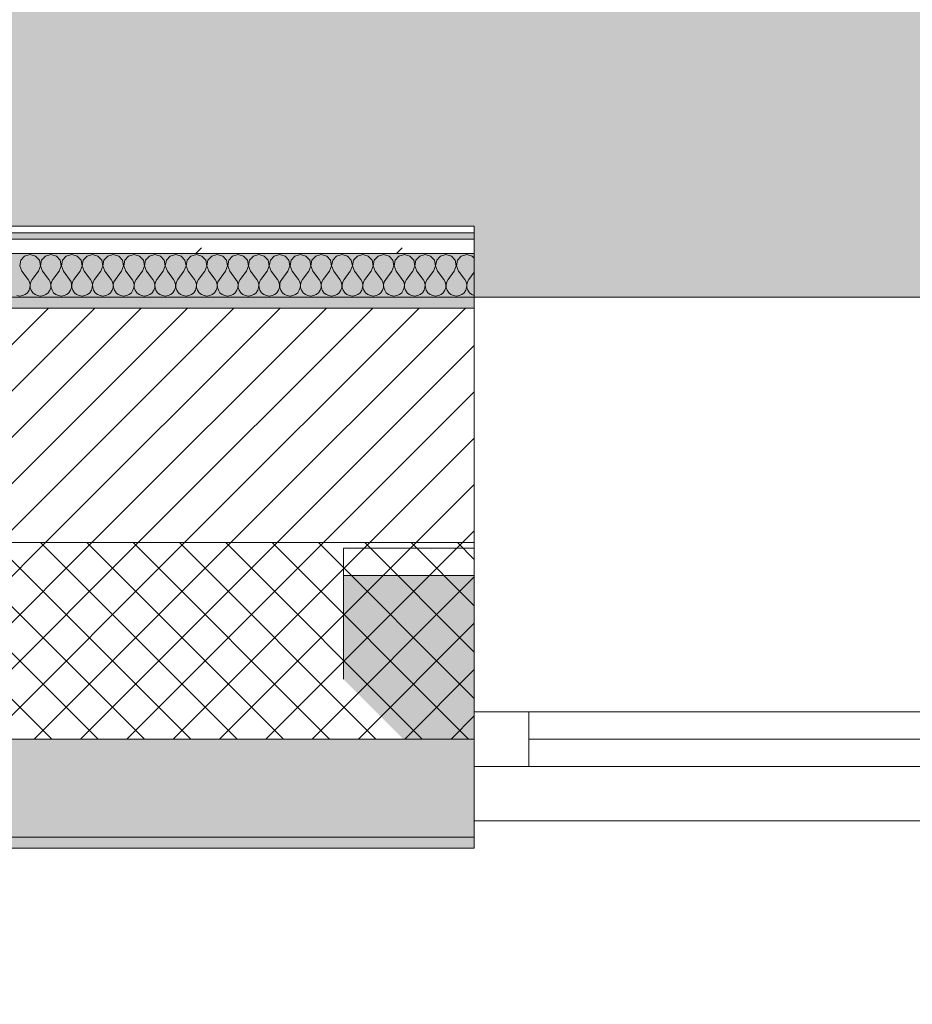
# Model space of a CAD drawing. Header units: millimetres. Extents: x -30280 to 19093, y -19247 to 4746.
# Tile 71 of 198: x -14552 to -13735, y -1842 to -940. Entities that reach past the tile are written whole.
import ezdxf

# ---------------------------------------------------------------- set-up
doc = ezdxf.new("R2010")
doc.units = ezdxf.units.MM
doc.header["$MEASUREMENT"] = 0
doc.linetypes.add('Wipeout_Contour', pattern=[1000, 0, -1000])
for name, color, linetype in [('12_FAÇ_Façana', 7, 'Continuous'), ('Nuevo_08_E_Envans secs', 7, 'Continuous'), ('Nuevo_14_PAV_Soft Light Grey 0554', 7, 'Continuous'), ('Ventanas Archicad', 7, 'Continuous')]:
    doc.layers.add(name, color=color, linetype=linetype)
for name, color, linetype, lineweight in [('12_FAÇ_Façana_Pluma_Nº__1', 7, 'Continuous', 5), ('12_FAÇ_Façana_Pluma_Nº__2', 8, 'Continuous', 5), ('12_FAÇ_Façana_Pluma_Nº__7', 7, 'Continuous', 5), ('Nuevo_08_E_Envans secs_Pluma_Nº__1', 7, 'Continuous', 5), ('Ventanas Archicad_Pluma_Nº__1', 7, 'Continuous', 5), ('Ventanas Archicad_Pluma_Nº__7', 7, 'Continuous', 5)]:
    doc.layers.add(name, color=color, linetype=linetype, lineweight=lineweight)
for name, color, linetype, lineweight, true_color in [('12_FAÇ_Façana_Pluma_Nº__102', 7, 'Continuous', 5, 0xcccccc), ('12_FAÇ_Façana_Pluma_Nº__174', 7, 'Continuous', 13, 0xe4ad2c), ('12_FAÇ_Façana_Pluma_Nº__176', 7, 'Continuous', 15, 0x93a0c6), ('Nuevo_08_E_Envans secs_Pluma_Nº__102', 7, 'Continuous', 5, 0xcccccc), ('Nuevo_08_E_Envans secs_Pluma_Nº__171', 171, 'Continuous', 13, 0xaaaaff), ('Nuevo_08_E_Envans secs_Pluma_Nº__177', 7, 'Continuous', 15, 0xf7e046), ('Nuevo_14_PAV_Soft Light Grey 0554_Pluma_Nº__245', 7, 'Continuous', 13, 0xe8e8e8)]:
    doc.layers.add(name, color=color, linetype=linetype, lineweight=lineweight, true_color=true_color)
pattern_1 = [(0, (0, 0), (0, 75), [0, -75])]
pattern_2 = [(45, (0, 0), (-183.8478, 183.8478), [195, -65]), (45, (7e-14, 183.85), (-183.8478, 183.8478), [195, -65])]

# ---------------------------------------------------------------- blocks, each defined once
blk = doc.blocks.new('Forjado_1_1', base_point=(-28067.13, -1194.16))
at = {"layer": 'Nuevo_14_PAV_Soft Light Grey 0554_Pluma_Nº__245', "linetype": 'Continuous', "lineweight": 0, "true_color": 0xe8e8e8}
blk.add_hatch(color=254, dxfattribs=at).paths.add_polyline_path([(-28067.13, -1194.16), (-1631.11, -1193.63), (-1631.11, -6938.97), (-1556.11, -6938.97), (-1556.11, -7503.98), (-1616.26, -7503.98), (-1616.05, -11935.98), (-1564.89, -11935.98), (-1564.89, -12491.98), (-2024.11, -12491.98), (-2024.11, -12338.98), (-6997.39, -12338.98), (-6997.39, -12547.56), (-7503.39, -12547.56), (-7503.39, -12391.98), (-10667.85, -12391.98), (-10669.08, -13665), (-1552.89, -13674.56), (-1558.57, -16962.11), (375.41, -16966.17), (375.89, -16735.98), (1079.4, -16735.98), (1078.81, -17114.59), (2622.83, -17116.98), (2622.91, -17065.79), (5778.89, -17070.66), (5778.89, -16738.98), (6378.89, -16738.98), (6378.89, -12488.98), (5778.89, -12488.98), (5779.74, -11938.87), (5998.89, -11938.86), (5998.89, -7488.98), (5778.89, -7488.98), (5778.89, -6938.98), (5998.89, -6938.98), (5998.89, -1708.98), (5758.89, -1708.98), (5758.89, 1700.85), (-28050.85, 1700.85)])
at = {"layer": 'Nuevo_14_PAV_Soft Light Grey 0554_Pluma_Nº__245', "color": 254, "linetype": 'Continuous', "lineweight": 13, "true_color": 0xe8e8e8, "flags": 128}
blk.add_lwpolyline([(-1631.11, -1193.63), (-28067.13, -1194.16), (-28050.85, 1700.85), (5758.89, 1700.85)], dxfattribs=at)
blk = doc.blocks.new('Ventana Vertical Multi-Faja 27_5')
at = {"layer": 'Ventanas Archicad_Pluma_Nº__1', "color": 7, "linetype": 'Continuous', "lineweight": 5}
for p, q in [((-600, 50), (600, 50)), ((-600, 0), (-550, 0)), ((-550, 0), (-550, -50)), ((-550, 0), (550, 0)), ((550, -50), (550, 0)), ((550, 0), (600, 0)), ((-550, -25), (550, -25)), ((-550, -50), (-600, -50)), ((550, -50), (-550, -50)), ((600, -50), (550, -50)), ((-600, -200), (-600, -175)), ((600, -200), (600, -175)), ((-600, -430), (600, -430))]:
    blk.add_line(p, q, dxfattribs=at)
at = {"layer": 'Ventanas Archicad_Pluma_Nº__7', "color": 7, "linetype": 'Continuous', "lineweight": 5}
for p, q in [((-600, 50), (-600, 40)), ((600, 50), (600, 40)), ((-600, 40), (-600, 0)), ((-600, 40), (-600, 0)), ((600, 40), (600, 0)), ((600, 40), (600, 0)), ((-600, 0), (-600, -50)), ((-600, 0), (-600, -50)), ((-600, 0), (-600, -50)), ((-600, 0), (-600, -50)), ((600, 0), (600, -50)), ((600, 0), (600, -50)), ((600, 0), (600, -50)), ((600, 0), (600, -50)), ((-600, -50), (-600, -80)), ((-600, -50), (-600, -80)), ((600, -50), (600, -80)), ((600, -50), (600, -80)), ((-600, -80), (-600, -175)), ((-600, -80), (-600, -175)), ((600, -80), (600, -175)), ((600, -80), (600, -175)), ((-600, -200), (-600, -420)), ((600, -200), (600, -420)), ((-600, -420), (-600, -430)), ((600, -420), (600, -430))]:
    blk.add_line(p, q, dxfattribs=at)
blk = doc.blocks.new('Muro_11_1', base_point=(-14135.93, -1193.98))
at = {"layer": '12_FAÇ_Façana', "linetype": 'Continuous', "lineweight": 0, "true_color": 0x000000}
h = blk.add_hatch(dxfattribs=at)
h.set_pattern_fill('Yeso_0001', color=18, style=0, pattern_type=2)
h.set_pattern_definition(pattern_1)
h.paths.add_polyline_path([(-14135.93, -1423.98), (-14255.93, -1423.98), (-14255.93, -1448.98), (-14135.93, -1448.98)])
h = blk.add_hatch(dxfattribs=at)
h.set_pattern_fill('Yeso_0001', color=18, style=0, pattern_type=2)
h.set_pattern_definition(pattern_1)
h.paths.add_polyline_path([(-12935.93, -1423.98), (-12935.93, -1448.98), (-12815.93, -1448.98), (-12815.93, -1423.98)])
at = {"layer": '12_FAÇ_Façana_Pluma_Nº__102', "linetype": 'Continuous', "lineweight": 0, "true_color": 0xe5e5e5}
for points in [[(-14255.93, -1543.98), (-14135.93, -1663.98), (-14135.93, -1448.98), (-14255.93, -1448.98)], [(-12815.93, -1543.98), (-12815.93, -1448.98), (-12935.93, -1448.98), (-12935.93, -1663.98)]]:
    blk.add_hatch(color=254, dxfattribs=at).paths.add_polyline_path(points)
at = {"layer": '12_FAÇ_Façana_Pluma_Nº__1', "color": 7, "linetype": 'Continuous', "lineweight": 5}
for p, q in [((-14255.93, -1423.98), (-14135.93, -1423.98)), ((-14255.93, -1448.98), (-14255.93, -1423.98)), ((-14135.93, -1423.98), (-14135.93, -1448.98)), ((-12935.93, -1423.98), (-12935.93, -1448.98)), ((-12815.93, -1423.98), (-12935.93, -1423.98)), ((-12815.93, -1448.98), (-12815.93, -1423.98)), ((-14135.93, -1448.98), (-14255.93, -1448.98)), ((-12935.93, -1448.98), (-12815.93, -1448.98))]:
    blk.add_line(p, q, dxfattribs=at)
at = {"layer": '12_FAÇ_Façana_Pluma_Nº__7', "color": 7, "linetype": 'Continuous', "lineweight": 5}
for p, q in [((-14135.93, -1203.98), (-14135.93, -1193.98)), ((-12935.93, -1203.98), (-12935.93, -1193.98)), ((-14135.93, -1423.98), (-14135.93, -1203.98)), ((-12935.93, -1423.98), (-12935.93, -1203.98)), ((-14255.93, -1543.98), (-14255.93, -1448.98)), ((-14135.93, -1543.98), (-14135.93, -1448.98)), ((-14135.93, -1543.98), (-14135.93, -1448.98)), ((-12935.93, -1543.98), (-12935.93, -1448.98)), ((-12935.93, -1543.98), (-12935.93, -1448.98)), ((-12815.93, -1543.98), (-12815.93, -1448.98)), ((-14135.93, -1573.98), (-14135.93, -1543.98)), ((-14135.93, -1573.98), (-14135.93, -1543.98)), ((-12935.93, -1573.98), (-12935.93, -1543.98)), ((-12935.93, -1573.98), (-12935.93, -1543.98)), ((-14135.93, -1623.98), (-14135.93, -1573.98)), ((-14135.93, -1623.98), (-14135.93, -1573.98)), ((-12935.93, -1623.98), (-12935.93, -1573.98)), ((-12935.93, -1623.98), (-12935.93, -1573.98)), ((-14135.93, -1663.98), (-14135.93, -1623.98)), ((-14135.93, -1663.98), (-14135.93, -1623.98)), ((-12935.93, -1663.98), (-12935.93, -1623.98)), ((-12935.93, -1663.98), (-12935.93, -1623.98)), ((-14135.93, -1673.98), (-14135.93, -1663.98)), ((-12935.93, -1673.98), (-12935.93, -1663.98))]:
    blk.add_line(p, q, dxfattribs=at)
at = {"layer": 'Ventanas Archicad', "color": 253, "linetype": 'Continuous', "lineweight": 5, "true_color": 0xa4a4a6, "zscale": 1000, "rotation": 180}
blk.add_blockref('Ventana Vertical Multi-Faja 27_5', (-13535.93, -1623.98), dxfattribs=at)
blk = doc.blocks.new('Muro_12_1', base_point=(-16936.43, -1193.98))
at = {"layer": '12_FAÇ_Façana_Pluma_Nº__102', "linetype": 'Continuous', "lineweight": 0, "true_color": 0xe5e5e5}
for points in [[(-16936.43, -1688.98), (-14135.93, -1688.98), (-14135.93, -1598.98), (-16936.43, -1598.98)], [(-16936.43, -1698.98), (-14135.93, -1698.98), (-14135.93, -1688.98), (-16936.43, -1688.98)]]:
    blk.add_hatch(color=254, dxfattribs=at).paths.add_polyline_path(points)
at = {"layer": '12_FAÇ_Façana_Pluma_Nº__174', "linetype": 'Continuous', "lineweight": 13, "true_color": 0xe4ad2c}
h = blk.add_hatch(dxfattribs=at)
h.set_pattern_fill('SATE_Aislamiento_0001', color=42, style=0, pattern_type=2)
h.set_pattern_definition([(45, (0, 0), (-21.213203, 21.213203), []), (135, (0, 0), (21.213203, 21.213203), [])])
h.paths.add_polyline_path([(-16936.43, -1598.98), (-14135.93, -1598.98), (-14135.93, -1418.98), (-16936.43, -1418.98)])
at = {"layer": '12_FAÇ_Façana_Pluma_Nº__176', "linetype": 'Continuous', "lineweight": 0, "true_color": 0x495063}
blk.add_hatch(color=251, dxfattribs=at).paths.add_polyline_path([(-14135.93, -1193.98), (-16936.43, -1193.98), (-16936.43, -1203.98), (-14135.93, -1203.98)])
at = {"layer": '12_FAÇ_Façana_Pluma_Nº__2', "linetype": 'Continuous', "lineweight": 5}
h = blk.add_hatch(dxfattribs=at)
h.set_pattern_fill('Ceramic_0001', color=8, style=0, pattern_type=2)
h.set_pattern_definition([(45, (0, 0), (-21.213203, 21.213203), [])])
h.paths.add_polyline_path([(-16936.43, -1418.98), (-14135.93, -1418.98), (-14135.93, -1203.98), (-16936.43, -1203.98)])
at = {"layer": '12_FAÇ_Façana_Pluma_Nº__7', "color": 7, "linetype": 'Continuous', "lineweight": 5}
for p, q in [((-14135.93, -1203.98), (-16936.43, -1203.98)), ((-16936.43, -1418.98), (-14135.93, -1418.98)), ((-16936.43, -1598.98), (-14135.93, -1598.98)), ((-16936.43, -1688.98), (-14135.93, -1688.98))]:
    blk.add_line(p, q, dxfattribs=at)
at = {"layer": '12_FAÇ_Façana_Pluma_Nº__7', "color": 7, "linetype": 'Continuous', "lineweight": 5, "flags": 128}
for points in [[(-14135.93, -1193.98), (-16936.43, -1193.98)], [(-14135.93, -1423.98), (-14135.93, -1418.98)], [(-14135.93, -1598.98), (-14135.93, -1543.98)], [(-14135.93, -1698.98), (-14135.93, -1663.98)], [(-16936.43, -1698.98), (-14135.93, -1698.98)]]:
    blk.add_lwpolyline(points, dxfattribs=at)
blk = doc.blocks.new('*X454')
at = {"layer": 'Nuevo_08_E_Envans secs_Pluma_Nº__102', "color": 254, "linetype": 'Continuous', "lineweight": 5, "true_color": 0xcccccc}
for p, q in [((-14551.38, -1160.19), (-14552.34, -1165.31)), ((-14547.86, -1156.35), (-14551.38, -1160.19)), ((-14542.86, -1154.93), (-14547.86, -1156.35)), ((-14537.85, -1156.35), (-14542.86, -1154.93)), ((-14534.34, -1160.19), (-14537.85, -1156.35)), ((-14533.37, -1165.31), (-14534.34, -1160.19)), ((-14532.33, -1160.19), (-14533.29, -1165.31)), ((-14528.82, -1156.35), (-14532.33, -1160.19)), ((-14523.81, -1154.93), (-14528.82, -1156.35)), ((-14518.8, -1156.35), (-14523.81, -1154.93)), ((-14515.29, -1160.19), (-14518.8, -1156.35)), ((-14514.32, -1165.31), (-14515.29, -1160.19)), ((-14513.28, -1160.19), (-14514.25, -1165.31)), ((-14509.77, -1156.35), (-14513.28, -1160.19)), ((-14504.76, -1154.93), (-14509.77, -1156.35)), ((-14499.75, -1156.35), (-14504.76, -1154.93)), ((-14496.24, -1160.19), (-14499.75, -1156.35)), ((-14495.28, -1165.31), (-14496.24, -1160.19)), ((-14494.23, -1160.19), (-14495.2, -1165.31)), ((-14490.72, -1156.35), (-14494.23, -1160.19)), ((-14485.71, -1154.93), (-14490.72, -1156.35)), ((-14480.71, -1156.35), (-14485.71, -1154.93)), ((-14477.2, -1160.19), (-14480.71, -1156.35)), ((-14476.23, -1165.31), (-14477.2, -1160.19)), ((-14475.19, -1160.19), (-14476.15, -1165.31)), ((-14471.67, -1156.35), (-14475.19, -1160.19)), ((-14466.67, -1154.93), (-14471.67, -1156.35)), ((-14461.66, -1156.35), (-14466.67, -1154.93)), ((-14458.15, -1160.19), (-14461.66, -1156.35)), ((-14457.18, -1165.31), (-14458.15, -1160.19)), ((-14456.14, -1160.19), (-14457.1, -1165.31)), ((-14452.63, -1156.35), (-14456.14, -1160.19)), ((-14447.62, -1154.93), (-14452.63, -1156.35)), ((-14442.61, -1156.35), (-14447.62, -1154.93)), ((-14439.1, -1160.19), (-14442.61, -1156.35)), ((-14438.13, -1165.31), (-14439.1, -1160.19)), ((-14437.09, -1160.19), (-14438.06, -1165.31)), ((-14433.58, -1156.35), (-14437.09, -1160.19)), ((-14428.57, -1154.93), (-14433.58, -1156.35)), ((-14423.56, -1156.35), (-14428.57, -1154.93)), ((-14420.05, -1160.19), (-14423.56, -1156.35)), ((-14419.09, -1165.31), (-14420.05, -1160.19)), ((-14418.04, -1160.19), (-14419.01, -1165.31)), ((-14414.53, -1156.35), (-14418.04, -1160.19)), ((-14409.52, -1154.93), (-14414.53, -1156.35)), ((-14404.52, -1156.35), (-14409.52, -1154.93)), ((-14401.01, -1160.19), (-14404.52, -1156.35)), ((-14400.04, -1165.31), (-14401.01, -1160.19)), ((-14398.99, -1160.19), (-14399.96, -1165.31)), ((-14395.48, -1156.35), (-14398.99, -1160.19)), ((-14390.48, -1154.93), (-14395.48, -1156.35)), ((-14385.47, -1156.35), (-14390.48, -1154.93)), ((-14381.96, -1160.19), (-14385.47, -1156.35)), ((-14380.99, -1165.31), (-14381.96, -1160.19)), ((-14379.95, -1160.19), (-14380.91, -1165.31)), ((-14376.44, -1156.35), (-14379.95, -1160.19)), ((-14371.43, -1154.93), (-14376.44, -1156.35)), ((-14366.42, -1156.35), (-14371.43, -1154.93)), ((-14362.91, -1160.19), (-14366.42, -1156.35)), ((-14361.94, -1165.31), (-14362.91, -1160.19)), ((-14360.9, -1160.19), (-14361.87, -1165.31)), ((-14357.39, -1156.35), (-14360.9, -1160.19)), ((-14352.38, -1154.93), (-14357.39, -1156.35)), ((-14347.37, -1156.35), (-14352.38, -1154.93)), ((-14343.86, -1160.19), (-14347.37, -1156.35)), ((-14342.9, -1165.31), (-14343.86, -1160.19)), ((-14341.85, -1160.19), (-14342.82, -1165.31)), ((-14338.34, -1156.35), (-14341.85, -1160.19)), ((-14333.33, -1154.93), (-14338.34, -1156.35)), ((-14328.33, -1156.35), (-14333.33, -1154.93)), ((-14324.81, -1160.19), (-14328.33, -1156.35)), ((-14323.85, -1165.31), (-14324.81, -1160.19)), ((-14322.8, -1160.19), (-14323.77, -1165.31)), ((-14319.29, -1156.35), (-14322.8, -1160.19)), ((-14314.29, -1154.93), (-14319.29, -1156.35)), ((-14309.28, -1156.35), (-14314.29, -1154.93)), ((-14305.77, -1160.19), (-14309.28, -1156.35)), ((-14304.8, -1165.31), (-14305.77, -1160.19)), ((-14303.76, -1160.19), (-14304.72, -1165.31)), ((-14300.25, -1156.35), (-14303.76, -1160.19)), ((-14295.24, -1154.93), (-14300.25, -1156.35)), ((-14290.23, -1156.35), (-14295.24, -1154.93)), ((-14286.72, -1160.19), (-14290.23, -1156.35)), ((-14285.75, -1165.31), (-14286.72, -1160.19)), ((-14284.71, -1160.19), (-14285.68, -1165.31)), ((-14281.2, -1156.35), (-14284.71, -1160.19)), ((-14276.19, -1154.93), (-14281.2, -1156.35)), ((-14271.18, -1156.35), (-14276.19, -1154.93)), ((-14267.67, -1160.19), (-14271.18, -1156.35)), ((-14266.71, -1165.31), (-14267.67, -1160.19)), ((-14265.66, -1160.19), (-14266.63, -1165.31)), ((-14262.15, -1156.35), (-14265.66, -1160.19)), ((-14257.14, -1154.93), (-14262.15, -1156.35)), ((-14252.14, -1156.35), (-14257.14, -1154.93)), ((-14248.62, -1160.19), (-14252.14, -1156.35)), ((-14247.66, -1165.31), (-14248.62, -1160.19)), ((-14246.61, -1160.19), (-14247.58, -1165.31)), ((-14243.1, -1156.35), (-14246.61, -1160.19)), ((-14238.1, -1154.93), (-14243.1, -1156.35)), ((-14233.09, -1156.35), (-14238.1, -1154.93)), ((-14229.58, -1160.19), (-14233.09, -1156.35)), ((-14228.61, -1165.31), (-14229.58, -1160.19)), ((-14227.57, -1160.19), (-14228.53, -1165.31)), ((-14224.05, -1156.35), (-14227.57, -1160.19)), ((-14219.05, -1154.93), (-14224.05, -1156.35)), ((-14214.04, -1156.35), (-14219.05, -1154.93)), ((-14210.53, -1160.19), (-14214.04, -1156.35)), ((-14209.56, -1165.31), (-14210.53, -1160.19)), ((-14208.52, -1160.19), (-14209.49, -1165.31)), ((-14205.01, -1156.35), (-14208.52, -1160.19)), ((-14200, -1154.93), (-14205.01, -1156.35)), ((-14194.99, -1156.35), (-14200, -1154.93)), ((-14191.48, -1160.19), (-14194.99, -1156.35)), ((-14190.51, -1165.31), (-14191.48, -1160.19)), ((-14189.47, -1160.19), (-14190.44, -1165.31)), ((-14185.96, -1156.35), (-14189.47, -1160.19)), ((-14180.95, -1154.93), (-14185.96, -1156.35)), ((-14175.95, -1156.35), (-14180.95, -1154.93)), ((-14172.43, -1160.19), (-14175.95, -1156.35)), ((-14171.47, -1165.31), (-14172.43, -1160.19)), ((-14170.42, -1160.19), (-14171.39, -1165.31)), ((-14166.91, -1156.35), (-14170.42, -1160.19)), ((-14161.9, -1154.93), (-14166.91, -1156.35)), ((-14156.9, -1156.35), (-14161.9, -1154.93)), ((-14153.39, -1160.19), (-14156.9, -1156.35)), ((-14152.42, -1165.31), (-14153.39, -1160.19)), ((-14151.38, -1160.19), (-14152.34, -1165.31)), ((-14147.86, -1156.35), (-14151.38, -1160.19)), ((-14142.86, -1154.93), (-14147.86, -1156.35)), ((-14137.85, -1156.35), (-14142.86, -1154.93)), ((-14135.93, -1158.45), (-14137.85, -1156.35)), ((-14552.34, -1165.31), (-14550.48, -1170.17)), ((-14550.48, -1170.17), (-14544.76, -1177.79)), ((-14535.24, -1170.17), (-14540.95, -1177.79)), ((-14535.24, -1170.17), (-14533.37, -1165.31)), ((-14533.29, -1165.31), (-14531.43, -1170.17)), ((-14531.43, -1170.17), (-14525.71, -1177.79)), ((-14516.19, -1170.17), (-14521.9, -1177.79)), ((-14516.19, -1170.17), (-14514.32, -1165.31)), ((-14514.25, -1165.31), (-14512.38, -1170.17)), ((-14512.38, -1170.17), (-14506.67, -1177.79)), ((-14497.14, -1170.17), (-14502.86, -1177.79)), ((-14497.14, -1170.17), (-14495.28, -1165.31)), ((-14495.2, -1165.31), (-14493.33, -1170.17)), ((-14493.33, -1170.17), (-14487.62, -1177.79)), ((-14478.1, -1170.17), (-14483.81, -1177.79)), ((-14478.1, -1170.17), (-14476.23, -1165.31)), ((-14476.15, -1165.31), (-14474.29, -1170.17)), ((-14474.29, -1170.17), (-14468.57, -1177.79)), ((-14459.05, -1170.17), (-14464.76, -1177.79)), ((-14459.05, -1170.17), (-14457.18, -1165.31)), ((-14457.1, -1165.31), (-14455.24, -1170.17)), ((-14455.24, -1170.17), (-14449.52, -1177.79)), ((-14440, -1170.17), (-14445.71, -1177.79)), ((-14440, -1170.17), (-14438.13, -1165.31)), ((-14438.06, -1165.31), (-14436.19, -1170.17)), ((-14436.19, -1170.17), (-14430.48, -1177.79)), ((-14420.95, -1170.17), (-14426.67, -1177.79)), ((-14420.95, -1170.17), (-14419.09, -1165.31)), ((-14419.01, -1165.31), (-14417.14, -1170.17)), ((-14417.14, -1170.17), (-14411.43, -1177.79)), ((-14401.9, -1170.17), (-14407.62, -1177.79)), ((-14401.9, -1170.17), (-14400.04, -1165.31)), ((-14399.96, -1165.31), (-14398.1, -1170.17)), ((-14398.1, -1170.17), (-14392.38, -1177.79)), ((-14382.86, -1170.17), (-14388.57, -1177.79)), ((-14382.86, -1170.17), (-14380.99, -1165.31)), ((-14380.91, -1165.31), (-14379.05, -1170.17)), ((-14379.05, -1170.17), (-14373.33, -1177.79)), ((-14363.81, -1170.17), (-14369.52, -1177.79)), ((-14363.81, -1170.17), (-14361.94, -1165.31)), ((-14361.87, -1165.31), (-14360, -1170.17)), ((-14360, -1170.17), (-14354.29, -1177.79)), ((-14344.76, -1170.17), (-14350.48, -1177.79)), ((-14344.76, -1170.17), (-14342.9, -1165.31)), ((-14342.82, -1165.31), (-14340.95, -1170.17)), ((-14340.95, -1170.17), (-14335.24, -1177.79)), ((-14325.71, -1170.17), (-14331.43, -1177.79)), ((-14325.71, -1170.17), (-14323.85, -1165.31)), ((-14323.77, -1165.31), (-14321.9, -1170.17)), ((-14321.9, -1170.17), (-14316.19, -1177.79)), ((-14306.67, -1170.17), (-14312.38, -1177.79)), ((-14306.67, -1170.17), (-14304.8, -1165.31)), ((-14304.72, -1165.31), (-14302.86, -1170.17)), ((-14302.86, -1170.17), (-14297.14, -1177.79)), ((-14287.62, -1170.17), (-14293.33, -1177.79)), ((-14287.62, -1170.17), (-14285.75, -1165.31)), ((-14285.68, -1165.31), (-14283.81, -1170.17)), ((-14283.81, -1170.17), (-14278.1, -1177.79)), ((-14268.57, -1170.17), (-14274.29, -1177.79)), ((-14268.57, -1170.17), (-14266.71, -1165.31)), ((-14266.63, -1165.31), (-14264.76, -1170.17)), ((-14264.76, -1170.17), (-14259.05, -1177.79)), ((-14249.52, -1170.17), (-14255.24, -1177.79)), ((-14249.52, -1170.17), (-14247.66, -1165.31)), ((-14247.58, -1165.31), (-14245.71, -1170.17)), ((-14245.71, -1170.17), (-14240, -1177.79)), ((-14230.48, -1170.17), (-14236.19, -1177.79)), ((-14230.48, -1170.17), (-14228.61, -1165.31)), ((-14228.53, -1165.31), (-14226.67, -1170.17)), ((-14226.67, -1170.17), (-14220.95, -1177.79)), ((-14211.43, -1170.17), (-14217.14, -1177.79)), ((-14211.43, -1170.17), (-14209.56, -1165.31)), ((-14209.49, -1165.31), (-14207.62, -1170.17)), ((-14207.62, -1170.17), (-14201.9, -1177.79)), ((-14192.38, -1170.17), (-14198.1, -1177.79)), ((-14192.38, -1170.17), (-14190.51, -1165.31)), ((-14190.44, -1165.31), (-14188.57, -1170.17)), ((-14188.57, -1170.17), (-14182.86, -1177.79)), ((-14173.33, -1170.17), (-14179.05, -1177.79)), ((-14173.33, -1170.17), (-14171.47, -1165.31)), ((-14171.39, -1165.31), (-14169.52, -1170.17)), ((-14169.52, -1170.17), (-14163.81, -1177.79)), ((-14154.29, -1170.17), (-14160, -1177.79)), ((-14154.29, -1170.17), (-14152.42, -1165.31)), ((-14152.34, -1165.31), (-14150.48, -1170.17)), ((-14150.48, -1170.17), (-14144.76, -1177.79)), ((-14135.93, -1171.09), (-14140.95, -1177.79)), ((-14543.49, -1180.08), (-14544.76, -1177.79)), ((-14542.9, -1182.64), (-14543.49, -1180.08)), ((-14542.22, -1180.08), (-14542.82, -1182.64)), ((-14540.95, -1177.79), (-14542.22, -1180.08)), ((-14524.44, -1180.08), (-14525.71, -1177.79)), ((-14523.85, -1182.64), (-14524.44, -1180.08)), ((-14523.18, -1180.08), (-14523.77, -1182.64)), ((-14521.9, -1177.79), (-14523.18, -1180.08)), ((-14505.4, -1180.08), (-14506.67, -1177.79)), ((-14504.8, -1182.64), (-14505.4, -1180.08)), ((-14504.13, -1180.08), (-14504.72, -1182.64)), ((-14502.86, -1177.79), (-14504.13, -1180.08)), ((-14486.35, -1180.08), (-14487.62, -1177.79)), ((-14485.75, -1182.64), (-14486.35, -1180.08)), ((-14485.08, -1180.08), (-14485.68, -1182.64)), ((-14483.81, -1177.79), (-14485.08, -1180.08)), ((-14467.3, -1180.08), (-14468.57, -1177.79)), ((-14466.71, -1182.64), (-14467.3, -1180.08)), ((-14466.03, -1180.08), (-14466.63, -1182.64)), ((-14464.76, -1177.79), (-14466.03, -1180.08)), ((-14448.25, -1180.08), (-14449.52, -1177.79)), ((-14447.66, -1182.64), (-14448.25, -1180.08)), ((-14446.99, -1180.08), (-14447.58, -1182.64)), ((-14445.71, -1177.79), (-14446.99, -1180.08)), ((-14429.2, -1180.08), (-14430.48, -1177.79)), ((-14428.61, -1182.64), (-14429.2, -1180.08)), ((-14427.94, -1180.08), (-14428.53, -1182.64)), ((-14426.67, -1177.79), (-14427.94, -1180.08)), ((-14410.16, -1180.08), (-14411.43, -1177.79)), ((-14409.56, -1182.64), (-14410.16, -1180.08)), ((-14408.89, -1180.08), (-14409.49, -1182.64)), ((-14407.62, -1177.79), (-14408.89, -1180.08)), ((-14391.11, -1180.08), (-14392.38, -1177.79)), ((-14390.51, -1182.64), (-14391.11, -1180.08)), ((-14389.84, -1180.08), (-14390.44, -1182.64)), ((-14388.57, -1177.79), (-14389.84, -1180.08)), ((-14372.06, -1180.08), (-14373.33, -1177.79)), ((-14371.47, -1182.64), (-14372.06, -1180.08)), ((-14370.8, -1180.08), (-14371.39, -1182.64)), ((-14369.52, -1177.79), (-14370.8, -1180.08)), ((-14353.01, -1180.08), (-14354.29, -1177.79)), ((-14352.42, -1182.64), (-14353.01, -1180.08)), ((-14351.75, -1180.08), (-14352.34, -1182.64)), ((-14350.48, -1177.79), (-14351.75, -1180.08)), ((-14333.97, -1180.08), (-14335.24, -1177.79)), ((-14333.37, -1182.64), (-14333.97, -1180.08)), ((-14332.7, -1180.08), (-14333.29, -1182.64)), ((-14331.43, -1177.79), (-14332.7, -1180.08)), ((-14314.92, -1180.08), (-14316.19, -1177.79)), ((-14314.32, -1182.64), (-14314.92, -1180.08)), ((-14313.65, -1180.08), (-14314.25, -1182.64)), ((-14312.38, -1177.79), (-14313.65, -1180.08)), ((-14295.87, -1180.08), (-14297.14, -1177.79)), ((-14295.28, -1182.64), (-14295.87, -1180.08)), ((-14294.6, -1180.08), (-14295.2, -1182.64)), ((-14293.33, -1177.79), (-14294.6, -1180.08)), ((-14276.82, -1180.08), (-14278.1, -1177.79)), ((-14276.23, -1182.64), (-14276.82, -1180.08)), ((-14275.56, -1180.08), (-14276.15, -1182.64)), ((-14274.29, -1177.79), (-14275.56, -1180.08)), ((-14257.78, -1180.08), (-14259.05, -1177.79)), ((-14257.18, -1182.64), (-14257.78, -1180.08)), ((-14256.51, -1180.08), (-14257.1, -1182.64)), ((-14255.24, -1177.79), (-14256.51, -1180.08)), ((-14238.73, -1180.08), (-14240, -1177.79)), ((-14238.13, -1182.64), (-14238.73, -1180.08)), ((-14237.46, -1180.08), (-14238.06, -1182.64)), ((-14236.19, -1177.79), (-14237.46, -1180.08)), ((-14219.68, -1180.08), (-14220.95, -1177.79)), ((-14219.09, -1182.64), (-14219.68, -1180.08)), ((-14218.41, -1180.08), (-14219.01, -1182.64)), ((-14217.14, -1177.79), (-14218.41, -1180.08)), ((-14200.63, -1180.08), (-14201.9, -1177.79)), ((-14200.04, -1182.64), (-14200.63, -1180.08)), ((-14199.37, -1180.08), (-14199.96, -1182.64)), ((-14198.1, -1177.79), (-14199.37, -1180.08)), ((-14181.59, -1180.08), (-14182.86, -1177.79)), ((-14180.99, -1182.64), (-14181.59, -1180.08)), ((-14180.32, -1180.08), (-14180.91, -1182.64)), ((-14179.05, -1177.79), (-14180.32, -1180.08)), ((-14162.54, -1180.08), (-14163.81, -1177.79)), ((-14161.94, -1182.64), (-14162.54, -1180.08)), ((-14161.27, -1180.08), (-14161.87, -1182.64)), ((-14160, -1177.79), (-14161.27, -1180.08)), ((-14143.49, -1180.08), (-14144.76, -1177.79)), ((-14142.9, -1182.64), (-14143.49, -1180.08)), ((-14142.22, -1180.08), (-14142.82, -1182.64)), ((-14140.95, -1177.79), (-14142.22, -1180.08)), ((-14547.37, -1191.6), (-14545.35, -1189.92)), ((-14545.35, -1189.92), (-14543.86, -1187.76)), ((-14543.86, -1187.76), (-14543.02, -1185.27)), ((-14543.02, -1185.27), (-14542.9, -1182.64)), ((-14542.82, -1182.64), (-14542.69, -1185.27)), ((-14542.69, -1185.27), (-14541.85, -1187.76)), ((-14541.85, -1187.76), (-14540.36, -1189.92)), ((-14540.36, -1189.92), (-14538.34, -1191.6)), ((-14528.33, -1191.6), (-14526.3, -1189.92)), ((-14526.3, -1189.92), (-14524.81, -1187.76)), ((-14524.81, -1187.76), (-14523.98, -1185.27)), ((-14523.98, -1185.27), (-14523.85, -1182.64)), ((-14523.77, -1182.64), (-14523.64, -1185.27)), ((-14523.64, -1185.27), (-14522.8, -1187.76)), ((-14522.8, -1187.76), (-14521.32, -1189.92)), ((-14521.32, -1189.92), (-14519.29, -1191.6)), ((-14509.28, -1191.6), (-14507.26, -1189.92)), ((-14507.26, -1189.92), (-14505.77, -1187.76)), ((-14505.77, -1187.76), (-14504.93, -1185.27)), ((-14504.93, -1185.27), (-14504.8, -1182.64)), ((-14504.72, -1182.64), (-14504.6, -1185.27)), ((-14504.6, -1185.27), (-14503.76, -1187.76)), ((-14503.76, -1187.76), (-14502.27, -1189.92)), ((-14502.27, -1189.92), (-14500.25, -1191.6)), ((-14490.23, -1191.6), (-14488.21, -1189.92)), ((-14488.21, -1189.92), (-14486.72, -1187.76)), ((-14486.72, -1187.76), (-14485.88, -1185.27)), ((-14485.88, -1185.27), (-14485.75, -1182.64)), ((-14485.68, -1182.64), (-14485.55, -1185.27)), ((-14485.55, -1185.27), (-14484.71, -1187.76)), ((-14484.71, -1187.76), (-14483.22, -1189.92)), ((-14483.22, -1189.92), (-14481.2, -1191.6)), ((-14471.18, -1191.6), (-14469.16, -1189.92)), ((-14469.16, -1189.92), (-14467.67, -1187.76)), ((-14467.67, -1187.76), (-14466.83, -1185.27)), ((-14466.83, -1185.27), (-14466.71, -1182.64)), ((-14466.63, -1182.64), (-14466.5, -1185.27)), ((-14466.5, -1185.27), (-14465.66, -1187.76)), ((-14465.66, -1187.76), (-14464.17, -1189.92)), ((-14464.17, -1189.92), (-14462.15, -1191.6)), ((-14452.14, -1191.6), (-14450.11, -1189.92)), ((-14450.11, -1189.92), (-14448.62, -1187.76)), ((-14448.62, -1187.76), (-14447.78, -1185.27)), ((-14447.78, -1185.27), (-14447.66, -1182.64)), ((-14447.58, -1182.64), (-14447.45, -1185.27)), ((-14447.45, -1185.27), (-14446.61, -1187.76)), ((-14446.61, -1187.76), (-14445.13, -1189.92)), ((-14445.13, -1189.92), (-14443.1, -1191.6)), ((-14433.09, -1191.6), (-14431.06, -1189.92)), ((-14431.06, -1189.92), (-14429.58, -1187.76)), ((-14429.58, -1187.76), (-14428.74, -1185.27)), ((-14428.74, -1185.27), (-14428.61, -1182.64)), ((-14428.53, -1182.64), (-14428.41, -1185.27)), ((-14428.41, -1185.27), (-14427.57, -1187.76)), ((-14427.57, -1187.76), (-14426.08, -1189.92)), ((-14426.08, -1189.92), (-14424.05, -1191.6)), ((-14414.04, -1191.6), (-14412.02, -1189.92)), ((-14412.02, -1189.92), (-14410.53, -1187.76)), ((-14410.53, -1187.76), (-14409.69, -1185.27)), ((-14409.69, -1185.27), (-14409.56, -1182.64)), ((-14409.49, -1182.64), (-14409.36, -1185.27)), ((-14409.36, -1185.27), (-14408.52, -1187.76)), ((-14408.52, -1187.76), (-14407.03, -1189.92)), ((-14407.03, -1189.92), (-14405.01, -1191.6)), ((-14394.99, -1191.6), (-14392.97, -1189.92)), ((-14392.97, -1189.92), (-14391.48, -1187.76)), ((-14391.48, -1187.76), (-14390.64, -1185.27)), ((-14390.64, -1185.27), (-14390.51, -1182.64)), ((-14390.44, -1182.64), (-14390.31, -1185.27)), ((-14390.31, -1185.27), (-14389.47, -1187.76)), ((-14389.47, -1187.76), (-14387.98, -1189.92)), ((-14387.98, -1189.92), (-14385.96, -1191.6)), ((-14375.95, -1191.6), (-14373.92, -1189.92)), ((-14373.92, -1189.92), (-14372.43, -1187.76)), ((-14372.43, -1187.76), (-14371.59, -1185.27)), ((-14371.59, -1185.27), (-14371.47, -1182.64)), ((-14371.39, -1182.64), (-14371.26, -1185.27)), ((-14371.26, -1185.27), (-14370.42, -1187.76)), ((-14370.42, -1187.76), (-14368.94, -1189.92)), ((-14368.94, -1189.92), (-14366.91, -1191.6)), ((-14356.9, -1191.6), (-14354.87, -1189.92)), ((-14354.87, -1189.92), (-14353.39, -1187.76)), ((-14353.39, -1187.76), (-14352.55, -1185.27)), ((-14352.55, -1185.27), (-14352.42, -1182.64)), ((-14352.34, -1182.64), (-14352.22, -1185.27)), ((-14352.22, -1185.27), (-14351.38, -1187.76)), ((-14351.38, -1187.76), (-14349.89, -1189.92)), ((-14349.89, -1189.92), (-14347.86, -1191.6)), ((-14337.85, -1191.6), (-14335.83, -1189.92)), ((-14335.83, -1189.92), (-14334.34, -1187.76)), ((-14334.34, -1187.76), (-14333.5, -1185.27)), ((-14333.5, -1185.27), (-14333.37, -1182.64)), ((-14333.29, -1182.64), (-14333.17, -1185.27)), ((-14333.17, -1185.27), (-14332.33, -1187.76)), ((-14332.33, -1187.76), (-14330.84, -1189.92)), ((-14330.84, -1189.92), (-14328.82, -1191.6)), ((-14318.8, -1191.6), (-14316.78, -1189.92)), ((-14316.78, -1189.92), (-14315.29, -1187.76)), ((-14315.29, -1187.76), (-14314.45, -1185.27)), ((-14314.45, -1185.27), (-14314.32, -1182.64)), ((-14314.25, -1182.64), (-14314.12, -1185.27)), ((-14314.12, -1185.27), (-14313.28, -1187.76)), ((-14313.28, -1187.76), (-14311.79, -1189.92)), ((-14311.79, -1189.92), (-14309.77, -1191.6)), ((-14299.75, -1191.6), (-14297.73, -1189.92)), ((-14297.73, -1189.92), (-14296.24, -1187.76)), ((-14296.24, -1187.76), (-14295.4, -1185.27)), ((-14295.4, -1185.27), (-14295.28, -1182.64)), ((-14295.2, -1182.64), (-14295.07, -1185.27)), ((-14295.07, -1185.27), (-14294.23, -1187.76)), ((-14294.23, -1187.76), (-14292.74, -1189.92)), ((-14292.74, -1189.92), (-14290.72, -1191.6)), ((-14280.71, -1191.6), (-14278.68, -1189.92)), ((-14278.68, -1189.92), (-14277.2, -1187.76)), ((-14277.2, -1187.76), (-14276.36, -1185.27)), ((-14276.36, -1185.27), (-14276.23, -1182.64)), ((-14276.15, -1182.64), (-14276.02, -1185.27)), ((-14276.02, -1185.27), (-14275.19, -1187.76)), ((-14275.19, -1187.76), (-14273.7, -1189.92)), ((-14273.7, -1189.92), (-14271.67, -1191.6)), ((-14261.66, -1191.6), (-14259.64, -1189.92)), ((-14259.64, -1189.92), (-14258.15, -1187.76)), ((-14258.15, -1187.76), (-14257.31, -1185.27)), ((-14257.31, -1185.27), (-14257.18, -1182.64)), ((-14257.1, -1182.64), (-14256.98, -1185.27)), ((-14256.98, -1185.27), (-14256.14, -1187.76)), ((-14256.14, -1187.76), (-14254.65, -1189.92)), ((-14254.65, -1189.92), (-14252.63, -1191.6)), ((-14242.61, -1191.6), (-14240.59, -1189.92)), ((-14240.59, -1189.92), (-14239.1, -1187.76)), ((-14239.1, -1187.76), (-14238.26, -1185.27)), ((-14238.26, -1185.27), (-14238.13, -1182.64)), ((-14238.06, -1182.64), (-14237.93, -1185.27)), ((-14237.93, -1185.27), (-14237.09, -1187.76)), ((-14237.09, -1187.76), (-14235.6, -1189.92)), ((-14235.6, -1189.92), (-14233.58, -1191.6)), ((-14223.56, -1191.6), (-14221.54, -1189.92)), ((-14221.54, -1189.92), (-14220.05, -1187.76)), ((-14220.05, -1187.76), (-14219.21, -1185.27)), ((-14219.21, -1185.27), (-14219.09, -1182.64)), ((-14219.01, -1182.64), (-14218.88, -1185.27)), ((-14218.88, -1185.27), (-14218.04, -1187.76)), ((-14218.04, -1187.76), (-14216.55, -1189.92)), ((-14216.55, -1189.92), (-14214.53, -1191.6)), ((-14204.52, -1191.6), (-14202.49, -1189.92)), ((-14202.49, -1189.92), (-14201.01, -1187.76)), ((-14201.01, -1187.76), (-14200.17, -1185.27)), ((-14200.17, -1185.27), (-14200.04, -1182.64)), ((-14199.96, -1182.64), (-14199.83, -1185.27)), ((-14199.83, -1185.27), (-14198.99, -1187.76)), ((-14198.99, -1187.76), (-14197.51, -1189.92)), ((-14197.51, -1189.92), (-14195.48, -1191.6)), ((-14185.47, -1191.6), (-14183.45, -1189.92)), ((-14183.45, -1189.92), (-14181.96, -1187.76)), ((-14181.96, -1187.76), (-14181.12, -1185.27)), ((-14181.12, -1185.27), (-14180.99, -1182.64)), ((-14180.91, -1182.64), (-14180.79, -1185.27)), ((-14180.79, -1185.27), (-14179.95, -1187.76)), ((-14179.95, -1187.76), (-14178.46, -1189.92)), ((-14178.46, -1189.92), (-14176.44, -1191.6)), ((-14166.42, -1191.6), (-14164.4, -1189.92)), ((-14164.4, -1189.92), (-14162.91, -1187.76)), ((-14162.91, -1187.76), (-14162.07, -1185.27)), ((-14162.07, -1185.27), (-14161.94, -1182.64)), ((-14161.87, -1182.64), (-14161.74, -1185.27)), ((-14161.74, -1185.27), (-14160.9, -1187.76)), ((-14160.9, -1187.76), (-14159.41, -1189.92)), ((-14159.41, -1189.92), (-14157.39, -1191.6)), ((-14147.37, -1191.6), (-14145.35, -1189.92)), ((-14145.35, -1189.92), (-14143.86, -1187.76)), ((-14143.86, -1187.76), (-14143.02, -1185.27)), ((-14143.02, -1185.27), (-14142.9, -1182.64)), ((-14142.82, -1182.64), (-14142.69, -1185.27)), ((-14142.69, -1185.27), (-14141.85, -1187.76)), ((-14141.85, -1187.76), (-14140.36, -1189.92)), ((-14140.36, -1189.92), (-14138.34, -1191.6)), ((-14554.98, -1192.66), (-14552.38, -1193.02)), ((-14552.38, -1193.02), (-14549.78, -1192.66)), ((-14549.78, -1192.66), (-14547.37, -1191.6)), ((-14538.34, -1191.6), (-14535.94, -1192.66)), ((-14535.94, -1192.66), (-14533.33, -1193.02)), ((-14533.33, -1193.02), (-14530.73, -1192.66)), ((-14530.73, -1192.66), (-14528.33, -1191.6)), ((-14519.29, -1191.6), (-14516.89, -1192.66)), ((-14516.89, -1192.66), (-14514.29, -1193.02)), ((-14514.29, -1193.02), (-14511.68, -1192.66)), ((-14511.68, -1192.66), (-14509.28, -1191.6)), ((-14500.25, -1191.6), (-14497.84, -1192.66)), ((-14497.84, -1192.66), (-14495.24, -1193.02)), ((-14495.24, -1193.02), (-14492.64, -1192.66)), ((-14492.64, -1192.66), (-14490.23, -1191.6)), ((-14481.2, -1191.6), (-14478.79, -1192.66)), ((-14478.79, -1192.66), (-14476.19, -1193.02)), ((-14476.19, -1193.02), (-14473.59, -1192.66)), ((-14473.59, -1192.66), (-14471.18, -1191.6)), ((-14462.15, -1191.6), (-14459.75, -1192.66)), ((-14459.75, -1192.66), (-14457.14, -1193.02)), ((-14457.14, -1193.02), (-14454.54, -1192.66)), ((-14454.54, -1192.66), (-14452.14, -1191.6)), ((-14443.1, -1191.6), (-14440.7, -1192.66)), ((-14440.7, -1192.66), (-14438.1, -1193.02)), ((-14438.1, -1193.02), (-14435.49, -1192.66)), ((-14435.49, -1192.66), (-14433.09, -1191.6)), ((-14424.05, -1191.6), (-14421.65, -1192.66)), ((-14421.65, -1192.66), (-14419.05, -1193.02)), ((-14419.05, -1193.02), (-14416.45, -1192.66)), ((-14416.45, -1192.66), (-14414.04, -1191.6)), ((-14405.01, -1191.6), (-14402.6, -1192.66)), ((-14402.6, -1192.66), (-14400, -1193.02)), ((-14400, -1193.02), (-14397.4, -1192.66)), ((-14397.4, -1192.66), (-14394.99, -1191.6)), ((-14385.96, -1191.6), (-14383.55, -1192.66)), ((-14383.55, -1192.66), (-14380.95, -1193.02)), ((-14380.95, -1193.02), (-14378.35, -1192.66)), ((-14378.35, -1192.66), (-14375.95, -1191.6)), ((-14366.91, -1191.6), (-14364.51, -1192.66)), ((-14364.51, -1192.66), (-14361.9, -1193.02)), ((-14361.9, -1193.02), (-14359.3, -1192.66)), ((-14359.3, -1192.66), (-14356.9, -1191.6)), ((-14347.86, -1191.6), (-14345.46, -1192.66)), ((-14345.46, -1192.66), (-14342.86, -1193.02)), ((-14342.86, -1193.02), (-14340.25, -1192.66)), ((-14340.25, -1192.66), (-14337.85, -1191.6)), ((-14328.82, -1191.6), (-14326.41, -1192.66)), ((-14326.41, -1192.66), (-14323.81, -1193.02)), ((-14323.81, -1193.02), (-14321.21, -1192.66)), ((-14321.21, -1192.66), (-14318.8, -1191.6)), ((-14309.77, -1191.6), (-14307.36, -1192.66)), ((-14307.36, -1192.66), (-14304.76, -1193.02)), ((-14304.76, -1193.02), (-14302.16, -1192.66)), ((-14302.16, -1192.66), (-14299.75, -1191.6)), ((-14290.72, -1191.6), (-14288.32, -1192.66)), ((-14288.32, -1192.66), (-14285.71, -1193.02)), ((-14285.71, -1193.02), (-14283.11, -1192.66)), ((-14283.11, -1192.66), (-14280.71, -1191.6)), ((-14271.67, -1191.6), (-14269.27, -1192.66)), ((-14269.27, -1192.66), (-14266.67, -1193.02)), ((-14266.67, -1193.02), (-14264.06, -1192.66)), ((-14264.06, -1192.66), (-14261.66, -1191.6)), ((-14252.63, -1191.6), (-14250.22, -1192.66)), ((-14250.22, -1192.66), (-14247.62, -1193.02)), ((-14247.62, -1193.02), (-14245.02, -1192.66)), ((-14245.02, -1192.66), (-14242.61, -1191.6)), ((-14233.58, -1191.6), (-14231.17, -1192.66)), ((-14231.17, -1192.66), (-14228.57, -1193.02)), ((-14228.57, -1193.02), (-14225.97, -1192.66)), ((-14225.97, -1192.66), (-14223.56, -1191.6)), ((-14214.53, -1191.6), (-14212.13, -1192.66)), ((-14212.13, -1192.66), (-14209.52, -1193.02)), ((-14209.52, -1193.02), (-14206.92, -1192.66)), ((-14206.92, -1192.66), (-14204.52, -1191.6)), ((-14195.48, -1191.6), (-14193.08, -1192.66)), ((-14193.08, -1192.66), (-14190.48, -1193.02)), ((-14190.48, -1193.02), (-14187.87, -1192.66)), ((-14187.87, -1192.66), (-14185.47, -1191.6)), ((-14176.44, -1191.6), (-14174.03, -1192.66)), ((-14174.03, -1192.66), (-14171.43, -1193.02)), ((-14171.43, -1193.02), (-14168.83, -1192.66)), ((-14168.83, -1192.66), (-14166.42, -1191.6)), ((-14157.39, -1191.6), (-14154.98, -1192.66)), ((-14154.98, -1192.66), (-14152.38, -1193.02)), ((-14152.38, -1193.02), (-14149.78, -1192.66)), ((-14149.78, -1192.66), (-14147.37, -1191.6)), ((-14138.34, -1191.6), (-14135.94, -1192.66))]:
    blk.add_line(p, q, dxfattribs=at)
blk = doc.blocks.new('Muro_121_1', base_point=(-16136.43, -1128.98))
at = {"layer": 'Nuevo_08_E_Envans secs_Pluma_Nº__1', "color": 7, "linetype": 'Continuous', "lineweight": 5, "flags": 128}
blk.add_lwpolyline([(-15990.43, -1193.98), (-14135.93, -1193.98)], dxfattribs=at)
at = {"color": 254, "linetype": 'Wipeout_Contour', "lineweight": 0, "ltscale": 60423.252171}
blk.add_wipeout([(-14135.93, -1128.98), (-15990.43, -1128.98), (-15990.43, -1134.98), (-14135.93, -1134.98)], dxfattribs=at).dxf.layer = 'Nuevo_08_E_Envans secs'
at = {"color": 254, "linetype": 'Wipeout_Contour', "lineweight": 0, "ltscale": 60427.951678}
blk.add_wipeout([(-14135.93, -1140.98), (-15990.43, -1140.98), (-15990.43, -1153.98), (-14135.93, -1153.98)], dxfattribs=at).dxf.layer = 'Nuevo_08_E_Envans secs'
at = {"layer": 'Nuevo_08_E_Envans secs_Pluma_Nº__171', "linetype": 'Continuous', "lineweight": 13, "true_color": 0xaaaaff}
h = blk.add_hatch(dxfattribs=at)
h.set_pattern_fill('Panellat_HPL_0001', color=161, style=0, pattern_type=2)
h.set_pattern_definition(pattern_2)
h.paths.add_polyline_path([(-14135.93, -1128.98), (-15990.43, -1128.98), (-15990.43, -1134.98), (-14135.93, -1134.98)])
at = {"layer": 'Nuevo_08_E_Envans secs_Pluma_Nº__177', "linetype": 'Continuous', "lineweight": 15, "true_color": 0xf7e046}
h = blk.add_hatch(dxfattribs=at)
h.set_pattern_fill('Panellat_HPL_0001', color=53, style=0, pattern_type=2)
h.set_pattern_definition(pattern_2)
h.paths.add_polyline_path([(-14135.93, -1140.98), (-15990.43, -1140.98), (-15990.43, -1153.98), (-14135.93, -1153.98)])
at = {"layer": 'Nuevo_08_E_Envans secs_Pluma_Nº__1', "color": 7, "linetype": 'Continuous', "lineweight": 5}
for p, q in [((-14135.93, -1134.98), (-15990.43, -1134.98)), ((-14135.93, -1140.98), (-15990.43, -1140.98)), ((-14135.93, -1153.98), (-15990.43, -1153.98))]:
    blk.add_line(p, q, dxfattribs=at)
at = {"layer": 'Nuevo_08_E_Envans secs_Pluma_Nº__1', "color": 7, "linetype": 'Continuous', "lineweight": 5, "flags": 128}
for points in [[(-14135.93, -1128.98), (-15990.43, -1128.98)], [(-14135.93, -1128.98), (-14135.93, -1134.98)], [(-14135.93, -1134.98), (-14135.93, -1140.98)], [(-14135.93, -1140.98), (-14135.93, -1153.98)], [(-14135.93, -1153.98), (-14135.93, -1193.98)]]:
    blk.add_lwpolyline(points, dxfattribs=at)
at = {"layer": 'Nuevo_08_E_Envans secs', "color": 7, "lineweight": 20}
blk.add_blockref('*X454', (0, 0), dxfattribs=at)

msp = doc.modelspace()

# ---------------------------------------------------------------- block references
at = {"layer": '12_FAÇ_Façana', "color": 7, "lineweight": 20}
for name, p in [('Muro_12_1', (-16936.43, -1193.98)), ('Muro_11_1', (-14135.93, -1193.98))]:
    msp.add_blockref(name, p, dxfattribs=at)
at = {"layer": 'Nuevo_14_PAV_Soft Light Grey 0554', "color": 254, "linetype": 'Continuous', "lineweight": 13, "true_color": 0xe8e8e8}
msp.add_blockref('Forjado_1_1', (-28067.13, -1194.16), dxfattribs=at)

# ---------------------------------------------------------------- next in the draw order: block references
at = {"layer": 'Nuevo_08_E_Envans secs', "color": 7, "lineweight": 20}
msp.add_blockref('Muro_121_1', (-16136.43, -1128.98), dxfattribs=at)

doc.saveas('drawing.dxf')
